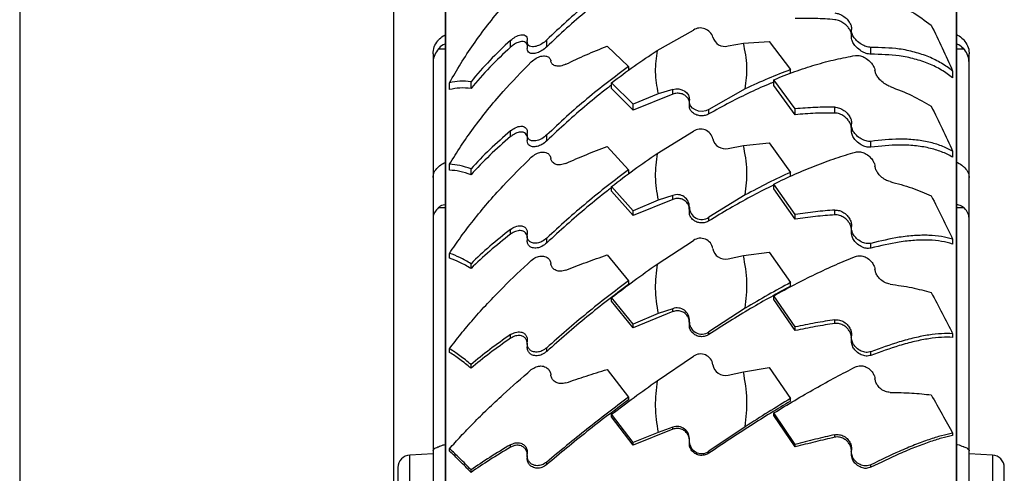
# Model space of a CAD drawing. Header units: inches. Extents: x 41.7 to 125.9, y 54.1 to 147.1.
# Tile 51 of 59: x 63.2 to 67.1, y 113.7 to 115.5. Entities that reach past the tile are written whole.
import ezdxf

# ---------------------------------------------------------------- set-up
doc = ezdxf.new("R2010")
doc.units = ezdxf.units.IN
doc.header["$LTSCALE"] = 20
doc.header["$MEASUREMENT"] = 0

msp = doc.modelspace()

# ---------------------------------------------------------------- linework, layer by layer
for p, q in [((63.179, 127.4814), (63.179, 111.5426)), ((64.679, 111.5426), (64.679, 127.5014)), ((64.8884, 109.667), (64.8884, 116.2278)), ((66.9355, 116.2278), (66.9355, 109.667)), ((64.8859, 116.217), (64.8859, 109.6778)), ((66.938, 109.6778), (66.938, 116.217)), ((65.7352, 115.346), (65.8808, 115.4285)), ((66.5144, 115.4271), (66.5144, 115.3997)), ((64.8585, 115.3534), (64.8859, 115.3534)), ((65.148, 115.3599), (65.148, 115.3873)), ((65.2144, 115.3816), (65.2144, 115.3542)), ((65.2931, 115.3614), (65.2931, 115.3888)), ((65.5347, 115.3638), (65.6208, 115.2818)), ((66.0199, 115.3648), (66.0819, 115.3761)), ((66.0819, 115.3761), (66.1847, 115.3822)), ((66.1847, 115.3822), (66.2708, 115.2699)), ((66.5931, 115.3316), (66.5931, 115.359)), ((66.938, 115.3534), (66.9655, 115.3534)), ((64.837, 115.333), (64.837, 115.2974)), ((66.987, 115.2974), (66.987, 115.333)), ((64.837, 115.2974), (64.837, 114.8371)), ((65.6208, 115.2818), (65.6208, 115.2672)), ((66.987, 114.8371), (66.987, 115.2974)), ((66.2708, 115.2554), (66.2708, 115.2699)), ((66.9208, 115.2643), (66.9208, 115.2369)), ((64.9032, 115.1896), (64.9032, 115.217)), ((64.9892, 115.1941), (64.9892, 115.2215)), ((65.6392, 115.131), (65.5532, 115.2174)), ((65.5532, 115.1939), (65.5532, 115.2174)), ((65.6392, 115.1074), (65.5532, 115.1939)), ((66.2892, 115.1126), (66.2032, 115.2293)), ((66.2032, 115.2058), (66.2032, 115.2293)), ((66.2892, 115.089), (66.2032, 115.2058)), ((65.7393, 115.173), (65.6392, 115.131)), ((65.798, 115.1715), (65.6392, 115.1074)), ((65.798, 115.1902), (65.7393, 115.173)), ((65.798, 115.1715), (65.798, 115.1902)), ((66.0888, 115.1923), (65.9431, 115.1098)), ((65.6392, 115.1074), (65.6392, 115.131)), ((65.8644, 115.1429), (65.8644, 115.1258)), ((66.448, 115.0957), (66.448, 115.1193)), ((65.9431, 115.0919), (65.9431, 115.1098)), ((66.2892, 115.089), (66.2892, 115.1126)), ((66.5144, 115.048), (66.5144, 115.0245)), ((65.148, 115.001), (65.148, 115.0245)), ((65.2144, 115.009), (65.2144, 114.9854)), ((65.2931, 114.9841), (65.2931, 115.0077)), ((65.7352, 114.9336), (65.8808, 115.0229)), ((65.5347, 114.961), (65.6208, 114.8676)), ((66.0199, 114.954), (66.0819, 114.9662)), ((66.0819, 114.9662), (66.1847, 114.9761)), ((66.1847, 114.9761), (66.2708, 114.8578)), ((66.5931, 114.9585), (66.5931, 114.982)), ((66.9208, 114.9427), (66.9208, 114.9192)), ((64.9032, 114.8667), (64.9032, 114.8902)), ((64.837, 114.8371), (64.837, 114.6734)), ((64.9892, 114.8481), (64.9892, 114.8716)), ((65.6208, 114.8676), (65.6208, 114.8519)), ((66.2708, 114.8422), (66.2708, 114.8578)), ((66.987, 114.6734), (66.987, 114.8371)), ((65.6392, 114.7039), (65.5532, 114.801)), ((65.5532, 114.7817), (65.5532, 114.801)), ((66.2892, 114.6889), (66.2032, 114.8108)), ((66.2032, 114.7915), (66.2032, 114.8108)), ((65.6392, 114.6847), (65.5532, 114.7817)), ((65.798, 114.7649), (65.7393, 114.7461)), ((65.798, 114.7495), (65.798, 114.7649)), ((66.0888, 114.7671), (65.9431, 114.6777)), ((66.2892, 114.6696), (66.2032, 114.7915)), ((65.798, 114.7495), (65.6392, 114.6847)), ((65.7393, 114.7461), (65.6392, 114.7039)), ((64.8585, 114.7162), (64.8859, 114.7162)), ((65.6392, 114.6847), (65.6392, 114.7039)), ((65.8644, 114.7136), (65.8644, 114.6995)), ((66.2892, 114.6696), (66.2892, 114.6889)), ((66.448, 114.6874), (66.448, 114.7067)), ((66.938, 114.7162), (66.9655, 114.7162)), ((64.837, 114.6734), (64.837, 113.7413)), ((65.9431, 114.663), (65.9431, 114.6777)), ((66.987, 113.7413), (66.987, 114.6734)), ((65.148, 114.6098), (65.148, 114.629)), ((65.2144, 114.6038), (65.2144, 114.5845)), ((66.5144, 114.6358), (66.5144, 114.6165)), ((65.2931, 114.5747), (65.2931, 114.594)), ((65.7352, 114.4898), (65.8808, 114.5846)), ((66.5931, 114.5537), (66.5931, 114.573)), ((66.9208, 114.5897), (66.9208, 114.5704)), ((64.9032, 114.5136), (64.9032, 114.5328)), ((65.5347, 114.5265), (65.6208, 114.4231)), ((66.0199, 114.5114), (66.0819, 114.5244)), ((66.0819, 114.5244), (66.1847, 114.538)), ((66.1847, 114.538), (66.2708, 114.4157)), ((64.9892, 114.4721), (64.9892, 114.4914)), ((65.6208, 114.4231), (65.6208, 114.4084)), ((66.2708, 114.4009), (66.2708, 114.4157)), ((65.6392, 114.2492), (65.5532, 114.3554)), ((65.5532, 114.3406), (65.5532, 114.3554)), ((65.6392, 114.2345), (65.5532, 114.3406)), ((66.2892, 114.2377), (66.2032, 114.3628)), ((66.2032, 114.3481), (66.2032, 114.3628)), ((66.2892, 114.223), (66.2032, 114.3481)), ((65.798, 114.2991), (65.6392, 114.2345)), ((65.7393, 114.291), (65.6392, 114.2492)), ((65.798, 114.3108), (65.7393, 114.291)), ((65.798, 114.2991), (65.798, 114.3108)), ((66.0888, 114.3132), (65.9431, 114.2183)), ((65.6392, 114.2345), (65.6392, 114.2492)), ((65.8644, 114.2564), (65.8644, 114.2457)), ((66.448, 114.2516), (66.448, 114.2663)), ((65.148, 114.1923), (65.148, 114.207)), ((65.9431, 114.2071), (65.9431, 114.2183)), ((66.2892, 114.223), (66.2892, 114.2377)), ((66.9208, 114.2107), (66.9208, 114.196)), ((65.2144, 114.1725), (65.2144, 114.1578)), ((66.5144, 114.1969), (66.5144, 114.1822)), ((64.9032, 114.1357), (64.9032, 114.1505)), ((65.2931, 114.1396), (65.2931, 114.1544)), ((66.5931, 114.1236), (66.5931, 114.1383)), ((64.9892, 114.0721), (64.9892, 114.0868)), ((65.7352, 114.0217), (65.8808, 114.1205)), ((65.5347, 114.067), (65.6208, 113.9554)), ((66.0199, 114.0443), (66.0819, 114.0578)), ((66.0819, 114.0578), (66.1847, 114.0748)), ((66.1847, 114.0748), (66.2708, 113.9503)), ((65.6208, 113.9554), (65.6208, 113.9454)), ((66.2708, 113.9404), (66.2708, 113.9503)), ((66.2892, 113.7662), (66.2032, 113.8926)), ((66.2032, 113.8826), (66.2032, 113.8926)), ((65.6392, 113.774), (65.5532, 113.8875)), ((65.5532, 113.8776), (65.5532, 113.8875)), ((65.6392, 113.764), (65.5532, 113.8776)), ((66.2892, 113.7562), (66.2032, 113.8826)), ((65.798, 113.8273), (65.6392, 113.764)), ((65.7393, 113.8146), (65.6392, 113.774)), ((65.798, 113.8353), (65.7393, 113.8146)), ((65.798, 113.8273), (65.798, 113.8353)), ((66.0888, 113.8377), (65.9431, 113.7389)), ((66.9208, 113.8119), (66.9208, 113.802)), ((65.6392, 113.764), (65.6392, 113.774)), ((65.8644, 113.7786), (65.8644, 113.7713)), ((66.448, 113.7953), (66.448, 113.8052)), ((64.837, 113.7413), (64.837, 113.5014)), ((64.9032, 113.7391), (64.9032, 113.7491)), ((65.148, 113.7552), (65.148, 113.7652)), ((65.9431, 113.7313), (65.9431, 113.7389)), ((66.2892, 113.7562), (66.2892, 113.7662)), ((66.5144, 113.7384), (66.5144, 113.7285)), ((66.987, 113.5014), (66.987, 113.7413)), ((64.837, 113.7289), (64.7434, 113.724)), ((64.7434, 112.8067), (64.7434, 113.724)), ((65.2144, 113.7219), (65.2144, 113.7119)), ((65.2931, 113.6857), (65.2931, 113.6957)), ((67.0806, 113.724), (66.987, 113.7289)), ((67.0806, 113.724), (67.0806, 112.352)), ((64.696, 113.6741), (64.696, 112.8157)), ((64.9892, 113.6543), (64.9892, 113.6643)), ((66.5931, 113.6749), (66.5931, 113.6849)), ((67.128, 112.3903), (67.128, 113.6741))]:
    msp.add_line(p, q)
at = {"flags": 128}
for points in [[(65.798, 115.1902), (65.8104, 115.1925), (65.8231, 115.1922), (65.8352, 115.1893), (65.8461, 115.184), (65.855, 115.1766), (65.8613, 115.1677), (65.8646, 115.1578), (65.8648, 115.1476)], [(65.9431, 115.1098), (65.9303, 115.1045), (65.9162, 115.1025), (65.902, 115.1037), (65.8888, 115.1081), (65.8777, 115.1154), (65.8696, 115.125), (65.8652, 115.136), (65.8648, 115.1476)]]:
    msp.add_lwpolyline(points, dxfattribs=at)
for centre, radius, start, end in [((65.9092, 115.3846), 0.0523, 16.9817, 122.8187), ((66.0071, 115.4127), 0.0496, 195.0916, 284.9133), ((65.9093, 114.9803), 0.0512, 13.0137, 123.7415), ((66.0077, 115.002), 0.0495, 191.7353, 284.2285), ((65.8162, 114.7199), 0.0486, 358.5413, 112.0523), ((65.9145, 114.7183), 0.0497, 179.629, 305.1735), ((65.9094, 114.5429), 0.0506, 10.0309, 124.3491), ((66.0082, 114.5597), 0.0496, 189.2826, 283.5918), ((65.8158, 114.265), 0.0491, 356.1871, 111.1982), ((65.9144, 114.259), 0.0498, 176.8173, 305.1522), ((65.9095, 114.0792), 0.0502, 7.9535, 124.7281), ((66.0086, 114.0928), 0.0498, 187.6119, 283.0872), ((65.8154, 113.7888), 0.0496, 354.5912, 110.5451), ((65.9144, 113.7797), 0.0499, 174.877, 305.0837), ((64.746, 113.6741), 0.05, 93, 180), ((67.078, 113.6741), 0.05, 0, 87)]:
    msp.add_arc(centre, radius, start, end)
for points, knots in [([(64.9032, 115.217), (64.9178, 115.2428), (64.9469, 115.2943), (64.9983, 115.3718), (65.055, 115.4487), (65.1308, 115.542), (65.1923, 115.6061), (65.2308, 115.6462)], [0, 0, 0, 0, 0.172608, 0.345229, 0.52319, 0.701164, 1, 1, 1, 1]), ([(65.6208, 115.6591), (65.5926, 115.6392), (65.5362, 115.5994), (65.4532, 115.5336), (65.3715, 115.4638), (65.3192, 115.4138), (65.2931, 115.3888)], [0, 0, 0, 0, 0.247132, 0.494259, 0.747133, 1, 1, 1, 1]), ([(65.5532, 115.5831), (65.5476, 115.5791), (65.514, 115.555), (65.4532, 115.506), (65.3715, 115.4365), (65.3192, 115.3864), (65.2931, 115.3614)], [0, 0, 0, 0, 0.060896, 0.369144, 0.684577, 1, 1, 1, 1]), ([(66.6699, 115.5479), (66.6996, 115.5333), (66.7595, 115.504), (66.8096, 115.4667), (66.8347, 115.4479)], [0, 0, 0, 0, 0.497022, 1, 1, 1, 1]), ([(66.448, 115.4702), (66.4222, 115.4722), (66.3705, 115.4762), (66.3164, 115.4752), (66.2892, 115.4747)], [0, 0, 0, 0, 0.498553, 1, 1, 1, 1]), ([(66.448, 115.4976), (66.4542, 115.4964), (66.4666, 115.494), (66.4854, 115.4832), (66.5007, 115.4693), (66.511, 115.4539), (66.5154, 115.4409), (66.5149, 115.434), (66.5148, 115.4314)], [0, 0, 0, 0, 0.1940764, 0.3878687, 0.5877756, 0.7449302, 0.9028435, 1, 1, 1, 1]), ([(66.5146, 115.4084), (66.5146, 115.4107), (66.5147, 115.4167), (66.51, 115.4279), (66.5014, 115.4408), (66.4884, 115.4534), (66.4717, 115.464), (66.4575, 115.469), (66.4496, 115.47), (66.448, 115.4702)], [0, 0, 0, 0, 0.086362, 0.227602, 0.375709, 0.544106, 0.736038, 0.94478, 1, 1, 1, 1]), ([(66.5931, 115.359), (66.5867, 115.3597), (66.5744, 115.361), (66.5538, 115.3714), (66.5361, 115.3852), (66.5226, 115.4014), (66.5154, 115.4162), (66.5141, 115.4262), (66.5146, 115.4305), (66.5148, 115.4314)], [0, 0, 0, 0, 0.196786, 0.376459, 0.569644, 0.714718, 0.860644, 0.971625, 1, 1, 1, 1]), ([(66.8347, 115.4479), (66.8499, 115.4176), (66.8804, 115.3569), (66.9073, 115.2952), (66.9208, 115.2643)], [0, 0, 0, 0, 0.497989, 1, 1, 1, 1]), ([(64.8585, 115.389), (64.8645, 115.3952), (64.8727, 115.4036), (64.8832, 115.4078), (64.886, 115.4088)], [0, 0, 0, 0, 0.743273, 1, 1, 1, 1]), ([(65.148, 115.3873), (65.1542, 115.3922), (65.1676, 115.4029), (65.1869, 115.4101), (65.2019, 115.41), (65.211, 115.4049), (65.2154, 115.3965), (65.2149, 115.3892), (65.2148, 115.3861)], [0, 0, 0, 0, 0.212836, 0.463205, 0.629792, 0.764824, 0.900677, 1, 1, 1, 1]), ([(66.5931, 115.3316), (66.5867, 115.3323), (66.5744, 115.3336), (66.5538, 115.3439), (66.5361, 115.3577), (66.5227, 115.3739), (66.5154, 115.3884), (66.5149, 115.3965), (66.5147, 115.3997)], [0, 0, 0, 0, 0.205992, 0.394017, 0.596244, 0.748172, 0.900993, 1, 1, 1, 1]), ([(66.938, 115.4093), (66.9388, 115.409), (66.9486, 115.4058), (66.9576, 115.3976), (66.9647, 115.3898), (66.9655, 115.389)], [0, 0, 0, 0, 0.077026, 0.901078, 1, 1, 1, 1]), ([(64.837, 115.333), (64.8379, 115.3425), (64.8398, 115.3614), (64.8504, 115.3797), (64.8575, 115.3879), (64.8585, 115.389)], [0, 0, 0, 0, 0.464486, 0.928983, 1, 1, 1, 1]), ([(64.8585, 115.3534), (64.8528, 115.3457), (64.8415, 115.3303), (64.8372, 115.3098), (64.837, 115.2989), (64.837, 115.2974)], [0, 0, 0, 0, 0.464224, 0.928432, 1, 1, 1, 1]), ([(64.8859, 115.3725), (64.8851, 115.3723), (64.8754, 115.3695), (64.8664, 115.3619), (64.8592, 115.3542), (64.8585, 115.3534)], [0, 0, 0, 0, 0.0768355, 0.9010574, 1, 1, 1, 1]), ([(65.148, 115.3873), (65.1194, 115.3607), (65.062, 115.3074), (65.0136, 115.2502), (64.9892, 115.2215)], [0, 0, 0, 0, 0.49718, 1, 1, 1, 1]), ([(65.148, 115.3599), (65.1194, 115.3333), (65.062, 115.28), (65.0136, 115.2228), (64.9892, 115.1941)], [0, 0, 0, 0, 0.49718, 1, 1, 1, 1]), ([(65.2144, 115.3689), (65.2134, 115.3716), (65.2113, 115.3771), (65.2033, 115.382), (65.1904, 115.3832), (65.1728, 115.3777), (65.1579, 115.3685), (65.1499, 115.3616), (65.148, 115.3599)], [0, 0, 0, 0, 0.126254, 0.257767, 0.443352, 0.681175, 0.922974, 1, 1, 1, 1]), ([(65.2931, 115.3614), (65.2866, 115.3559), (65.2743, 115.3454), (65.2538, 115.3361), (65.2365, 115.333), (65.2238, 115.3359), (65.2166, 115.3427), (65.2142, 115.3496), (65.2145, 115.3539), (65.2145, 115.3542)], [0, 0, 0, 0, 0.206826, 0.391731, 0.593185, 0.742325, 0.865771, 0.989798, 1, 1, 1, 1]), ([(65.2931, 115.3888), (65.2866, 115.3833), (65.2743, 115.3728), (65.2538, 115.3636), (65.2365, 115.3604), (65.2238, 115.3633), (65.2165, 115.3701), (65.214, 115.3784), (65.2146, 115.3843), (65.2148, 115.3861)], [0, 0, 0, 0, 0.197513, 0.374035, 0.56641, 0.708901, 0.826823, 0.945299, 1, 1, 1, 1]), ([(65.3699, 115.2916), (65.3966, 115.3044), (65.4501, 115.3302), (65.5065, 115.3526), (65.5347, 115.3638)], [0, 0, 0, 0, 0.4984168, 1, 1, 1, 1]), ([(66.0888, 115.1923), (66.0927, 115.2225), (66.1008, 115.284), (66.0882, 115.3451), (66.0819, 115.3761)], [0, 0, 0, 0, 0.491758, 1, 1, 1, 1]), ([(66.9208, 115.2643), (66.9062, 115.2752), (66.877, 115.2969), (66.8256, 115.3219), (66.7689, 115.3409), (66.6931, 115.3569), (66.6316, 115.3582), (66.5931, 115.359)], [0, 0, 0, 0, 0.172608, 0.345229, 0.52319, 0.701164, 1, 1, 1, 1]), ([(66.9655, 115.3534), (66.9594, 115.3594), (66.9513, 115.3675), (66.9407, 115.3711), (66.938, 115.3721)], [0, 0, 0, 0, 0.743432, 1, 1, 1, 1]), ([(66.9655, 115.389), (66.9711, 115.3813), (66.9824, 115.3659), (66.9868, 115.3453), (66.9869, 115.3345), (66.987, 115.333)], [0, 0, 0, 0, 0.464224, 0.928432, 1, 1, 1, 1]), ([(66.987, 115.2974), (66.986, 115.3069), (66.9842, 115.3258), (66.9736, 115.3441), (66.9664, 115.3523), (66.9655, 115.3534)], [0, 0, 0, 0, 0.464486, 0.928983, 1, 1, 1, 1]), ([(65.2308, 115.3008), (65.2373, 115.3062), (65.2495, 115.3166), (65.2701, 115.3246), (65.2878, 115.3258), (65.3013, 115.3204), (65.3076, 115.3125), (65.3089, 115.3064), (65.3092, 115.3048)], [0, 0, 0, 0, 0.215558, 0.412372, 0.623986, 0.7829, 0.942747, 1, 1, 1, 1]), ([(65.5532, 115.2174), (65.5831, 115.2399), (65.643, 115.2849), (65.7044, 115.3256), (65.7352, 115.346)], [0, 0, 0, 0, 0.498474, 1, 1, 1, 1]), ([(65.7352, 115.346), (65.7313, 115.3175), (65.7236, 115.2597), (65.734, 115.2022), (65.7393, 115.173)], [0, 0, 0, 0, 0.4927571, 1, 1, 1, 1]), ([(66.2032, 115.2293), (66.2314, 115.2405), (66.2878, 115.263), (66.3708, 115.2899), (66.4524, 115.312), (66.5047, 115.3216), (66.5308, 115.3264)], [0, 0, 0, 0, 0.247132, 0.494259, 0.747133, 1, 1, 1, 1]), ([(66.5308, 115.3264), (66.5373, 115.3265), (66.5497, 115.3268), (66.5701, 115.3178), (66.5875, 115.3048), (66.6001, 115.2896), (66.607, 115.2765), (66.6086, 115.269), (66.6092, 115.2659)], [0, 0, 0, 0, 0.216418, 0.409836, 0.620623, 0.776753, 0.905961, 1, 1, 1, 1]), ([(66.9208, 115.2369), (66.9062, 115.2478), (66.877, 115.2695), (66.8257, 115.2945), (66.769, 115.3135), (66.6932, 115.3295), (66.6317, 115.3308), (66.5931, 115.3316)], [0, 0, 0, 0, 0.172519, 0.345052, 0.52292, 0.7008, 1, 1, 1, 1]), ([(64.9032, 114.8902), (64.9178, 114.9142), (64.9469, 114.9623), (64.9983, 115.0353), (65.055, 115.1086), (65.1308, 115.1985), (65.1923, 115.2614), (65.2308, 115.3008)], [0, 0, 0, 0, 0.172608, 0.345229, 0.52319, 0.701164, 1, 1, 1, 1]), ([(65.6208, 115.2818), (65.5926, 115.2611), (65.5362, 115.2196), (65.4532, 115.1525), (65.3715, 115.0821), (65.3192, 115.0325), (65.2931, 115.0077)], [0, 0, 0, 0, 0.247132, 0.494259, 0.747133, 1, 1, 1, 1]), ([(65.3699, 115.2916), (65.3623, 115.2886), (65.3484, 115.283), (65.3296, 115.2835), (65.3168, 115.2893), (65.3107, 115.2976), (65.3096, 115.3031), (65.3092, 115.3048)], [0, 0, 0, 0, 0.277192, 0.514344, 0.749244, 0.922467, 1, 1, 1, 1]), ([(66.2708, 115.2699), (66.2409, 115.2585), (66.1809, 115.2355), (66.1196, 115.2067), (66.0888, 115.1923)], [0, 0, 0, 0, 0.498474, 1, 1, 1, 1]), ([(66.6699, 115.202), (66.6636, 115.2047), (66.6511, 115.2101), (66.6336, 115.2239), (66.6205, 115.2389), (66.6121, 115.2532), (66.6102, 115.2617), (66.6092, 115.2659)], [0, 0, 0, 0, 0.255414, 0.505558, 0.698236, 0.854758, 1, 1, 1, 1]), ([(64.9892, 115.2215), (64.974, 115.2228), (64.9436, 115.2255), (64.9167, 115.2198), (64.9032, 115.217)], [0, 0, 0, 0, 0.497989, 1, 1, 1, 1]), ([(64.9892, 115.1941), (64.974, 115.1954), (64.9436, 115.1981), (64.9167, 115.1925), (64.9032, 115.1896)], [0, 0, 0, 0, 0.497984, 1, 1, 1, 1]), ([(65.5532, 115.2078), (65.5476, 115.2037), (65.514, 115.1787), (65.4532, 115.1288), (65.3715, 115.0586), (65.3192, 115.0089), (65.2931, 114.9841)], [0, 0, 0, 0, 0.060896, 0.369144, 0.684577, 1, 1, 1, 1]), ([(66.2032, 115.2198), (66.1991, 115.2182), (66.1685, 115.2062), (66.1096, 115.1791), (66.0268, 115.1386), (65.971, 115.1075), (65.9431, 115.0919)], [0, 0, 0, 0, 0.047971, 0.361231, 0.680614, 1, 1, 1, 1]), ([(66.6699, 115.202), (66.6996, 115.1907), (66.7595, 115.1679), (66.8096, 115.1379), (66.8347, 115.1229)], [0, 0, 0, 0, 0.4970216, 1, 1, 1, 1]), ([(65.8639, 115.1438), (65.8639, 115.1441), (65.8636, 115.1489), (65.8579, 115.1575), (65.8471, 115.1678), (65.8321, 115.174), (65.8149, 115.1759), (65.8037, 115.173), (65.798, 115.1715)], [0, 0, 0, 0, 0.008913, 0.205237, 0.401291, 0.597139, 0.793214, 1, 1, 1, 1]), ([(65.9431, 115.0919), (65.9382, 115.0896), (65.9283, 115.0851), (65.9111, 115.0839), (65.8945, 115.0871), (65.8801, 115.0947), (65.8697, 115.1057), (65.8647, 115.1167), (65.8648, 115.1236), (65.8649, 115.1258)], [0, 0, 0, 0, 0.154576, 0.309151, 0.463736, 0.618323, 0.7729, 0.92747, 1, 1, 1, 1]), ([(66.448, 115.1193), (66.4222, 115.1193), (66.3705, 115.1193), (66.3164, 115.1148), (66.2892, 115.1126)], [0, 0, 0, 0, 0.498554, 1, 1, 1, 1]), ([(66.448, 115.1193), (66.4542, 115.1185), (66.4666, 115.117), (66.4854, 115.1069), (66.5007, 115.0931), (66.511, 115.0772), (66.5154, 115.0633), (66.5149, 115.0557), (66.5148, 115.0528)], [0, 0, 0, 0, 0.1940764, 0.3878687, 0.5877756, 0.7449302, 0.9028435, 1, 1, 1, 1]), ([(66.8347, 115.1229), (66.8499, 115.0929), (66.8804, 115.0328), (66.9073, 114.9728), (66.9208, 114.9427)], [0, 0, 0, 0, 0.497989, 1, 1, 1, 1]), ([(66.448, 115.0957), (66.4222, 115.0957), (66.3705, 115.0958), (66.3164, 115.0913), (66.2892, 115.089)], [0, 0, 0, 0, 0.498553, 1, 1, 1, 1]), ([(66.5144, 115.0379), (66.5144, 115.0392), (66.5144, 115.0445), (66.5099, 115.0551), (66.5014, 115.0684), (66.4884, 115.081), (66.4717, 115.0911), (66.4575, 115.0953), (66.4496, 115.0957), (66.448, 115.0957)], [0, 0, 0, 0, 0.045268, 0.192861, 0.347629, 0.5236, 0.724166, 0.942296, 1, 1, 1, 1]), ([(65.148, 115.0245), (65.1542, 115.029), (65.1676, 115.0388), (65.1869, 115.0441), (65.2019, 115.0419), (65.211, 115.035), (65.2154, 115.0252), (65.2149, 115.0173), (65.2148, 115.0139)], [0, 0, 0, 0, 0.212836, 0.463205, 0.629792, 0.764824, 0.900677, 1, 1, 1, 1]), ([(66.5931, 114.982), (66.5867, 114.982), (66.5744, 114.982), (66.5538, 114.991), (66.5361, 115.0042), (66.5226, 115.0206), (66.5154, 115.0361), (66.5141, 115.047), (66.5146, 115.0518), (66.5148, 115.0528)], [0, 0, 0, 0, 0.196786, 0.376459, 0.569644, 0.714718, 0.860644, 0.971625, 1, 1, 1, 1]), ([(65.148, 115.0245), (65.1194, 114.9998), (65.062, 114.9502), (65.0136, 114.8979), (64.9892, 114.8716)], [0, 0, 0, 0, 0.49718, 1, 1, 1, 1]), ([(65.148, 115.001), (65.1194, 114.9763), (65.062, 114.9267), (65.0136, 114.8744), (64.9892, 114.8481)], [0, 0, 0, 0, 0.4971797, 1, 1, 1, 1]), ([(65.2144, 115.0016), (65.2134, 115.0047), (65.2113, 115.011), (65.2033, 115.0175), (65.1904, 115.0206), (65.1728, 115.017), (65.1579, 115.009), (65.1499, 115.0026), (65.148, 115.001)], [0, 0, 0, 0, 0.126254, 0.257767, 0.443352, 0.681175, 0.922974, 1, 1, 1, 1]), ([(65.2931, 115.0077), (65.2866, 115.0023), (65.2743, 114.9921), (65.2538, 114.9843), (65.2365, 114.9829), (65.2238, 114.9876), (65.2165, 114.996), (65.214, 115.0054), (65.2146, 115.0119), (65.2148, 115.0139)], [0, 0, 0, 0, 0.197513, 0.374035, 0.56641, 0.708901, 0.826823, 0.945299, 1, 1, 1, 1]), ([(66.5931, 114.9585), (66.5867, 114.9585), (66.5744, 114.9584), (66.5538, 114.9674), (66.5361, 114.9806), (66.5227, 114.997), (66.5154, 115.0121), (66.5149, 115.021), (66.5147, 115.0245)], [0, 0, 0, 0, 0.205992, 0.394017, 0.596244, 0.748172, 0.900993, 1, 1, 1, 1]), ([(65.2931, 114.9841), (65.2866, 114.9787), (65.2743, 114.9686), (65.2538, 114.9607), (65.2365, 114.9594), (65.2238, 114.9641), (65.2166, 114.9725), (65.2142, 114.9804), (65.2145, 114.9851), (65.2145, 114.9854)], [0, 0, 0, 0, 0.206826, 0.391731, 0.593185, 0.742325, 0.865771, 0.989798, 1, 1, 1, 1]), ([(65.3699, 114.8939), (65.3966, 114.9057), (65.4501, 114.9295), (65.5065, 114.9505), (65.5347, 114.961)], [0, 0, 0, 0, 0.498417, 1, 1, 1, 1]), ([(66.0888, 114.7671), (66.0927, 114.7998), (66.1008, 114.8665), (66.0882, 114.9326), (66.0819, 114.9662)], [0, 0, 0, 0, 0.491758, 1, 1, 1, 1]), ([(66.9208, 114.9427), (66.9062, 114.9502), (66.877, 114.9652), (66.8256, 114.98), (66.7689, 114.9891), (66.6931, 114.993), (66.6316, 114.9863), (66.5931, 114.982)], [0, 0, 0, 0, 0.1726078, 0.3452292, 0.5231902, 0.7011638, 1, 1, 1, 1]), ([(66.9208, 114.9192), (66.9062, 114.9267), (66.877, 114.9416), (66.8257, 114.9565), (66.769, 114.9656), (66.6932, 114.9695), (66.6317, 114.9627), (66.5931, 114.9585)], [0, 0, 0, 0, 0.172519, 0.345052, 0.52292, 0.7008, 1, 1, 1, 1]), ([(64.9032, 114.5328), (64.9178, 114.5547), (64.9469, 114.5984), (64.9983, 114.666), (65.055, 114.7345), (65.1308, 114.8195), (65.1923, 114.8802), (65.2308, 114.9183)], [0, 0, 0, 0, 0.172608, 0.345229, 0.52319, 0.701164, 1, 1, 1, 1]), ([(65.2308, 114.9183), (65.2373, 114.9234), (65.2495, 114.9333), (65.2701, 114.9397), (65.2878, 114.9391), (65.3013, 114.9319), (65.3076, 114.9225), (65.3089, 114.9158), (65.3092, 114.914)], [0, 0, 0, 0, 0.215558, 0.412372, 0.623986, 0.7829, 0.942747, 1, 1, 1, 1]), ([(65.5532, 114.801), (65.5831, 114.8239), (65.643, 114.8697), (65.7044, 114.9122), (65.7352, 114.9336)], [0, 0, 0, 0, 0.498474, 1, 1, 1, 1]), ([(65.7352, 114.9336), (65.7313, 114.9027), (65.7236, 114.8401), (65.734, 114.7778), (65.7393, 114.7461)], [0, 0, 0, 0, 0.4927571, 1, 1, 1, 1]), ([(66.2032, 114.8108), (66.2314, 114.8242), (66.2878, 114.851), (66.3708, 114.8854), (66.4524, 114.9158), (66.5047, 114.9314), (66.5308, 114.9393)], [0, 0, 0, 0, 0.247132, 0.494259, 0.747133, 1, 1, 1, 1]), ([(66.5308, 114.9393), (66.5373, 114.9401), (66.5497, 114.9416), (66.5701, 114.9342), (66.5875, 114.922), (66.6001, 114.9069), (66.607, 114.8934), (66.6086, 114.8854), (66.6092, 114.8821)], [0, 0, 0, 0, 0.216418, 0.409836, 0.620623, 0.776753, 0.905961, 1, 1, 1, 1]), ([(64.837, 114.8371), (64.8379, 114.8444), (64.8398, 114.8588), (64.8504, 114.8727), (64.8575, 114.8791), (64.8585, 114.8799)], [0, 0, 0, 0, 0.464486, 0.928983, 1, 1, 1, 1]), ([(64.8585, 114.8799), (64.8645, 114.885), (64.8727, 114.8919), (64.8832, 114.8962), (64.8859, 114.8973)], [0, 0, 0, 0, 0.743432, 1, 1, 1, 1]), ([(64.9892, 114.8716), (64.974, 114.8767), (64.9436, 114.887), (64.9167, 114.8892), (64.9032, 114.8902)], [0, 0, 0, 0, 0.497989, 1, 1, 1, 1]), ([(65.3699, 114.8939), (65.3623, 114.8913), (65.3484, 114.8865), (65.3296, 114.8887), (65.3168, 114.8963), (65.3107, 114.906), (65.3096, 114.9121), (65.3092, 114.914)], [0, 0, 0, 0, 0.2771924, 0.5143443, 0.7492437, 0.9224669, 1, 1, 1, 1]), ([(66.6699, 114.8205), (66.6636, 114.8226), (66.6511, 114.8267), (66.6336, 114.8394), (66.6205, 114.8541), (66.6121, 114.8686), (66.6102, 114.8777), (66.6092, 114.8821)], [0, 0, 0, 0, 0.255414, 0.505558, 0.698236, 0.854758, 1, 1, 1, 1]), ([(66.938, 114.8977), (66.9388, 114.8974), (66.9486, 114.8941), (66.9576, 114.8865), (66.9647, 114.8805), (66.9655, 114.8799)], [0, 0, 0, 0, 0.077026, 0.901078, 1, 1, 1, 1]), ([(66.9655, 114.8799), (66.9711, 114.874), (66.9824, 114.8623), (66.9868, 114.8465), (66.9869, 114.8382), (66.987, 114.8371)], [0, 0, 0, 0, 0.4642236, 0.9284325, 1, 1, 1, 1]), ([(64.9892, 114.8481), (64.974, 114.8532), (64.9436, 114.8635), (64.9167, 114.8656), (64.9032, 114.8667)], [0, 0, 0, 0, 0.497984, 1, 1, 1, 1]), ([(65.6208, 114.8676), (65.5926, 114.8464), (65.5362, 114.804), (65.4532, 114.7366), (65.3715, 114.6667), (65.3192, 114.6182), (65.2931, 114.594)], [0, 0, 0, 0, 0.247132, 0.494259, 0.747133, 1, 1, 1, 1]), ([(66.2708, 114.8578), (66.2409, 114.844), (66.1809, 114.8163), (66.1196, 114.7835), (66.0888, 114.7671)], [0, 0, 0, 0, 0.498474, 1, 1, 1, 1]), ([(66.2032, 114.8067), (66.1991, 114.8048), (66.1685, 114.7904), (66.1096, 114.7593), (66.0268, 114.7138), (65.971, 114.68), (65.9431, 114.663)], [0, 0, 0, 0, 0.047971, 0.361231, 0.680614, 1, 1, 1, 1]), ([(66.6699, 114.8205), (66.6996, 114.8127), (66.7595, 114.7969), (66.8096, 114.7747), (66.8347, 114.7635)], [0, 0, 0, 0, 0.497022, 1, 1, 1, 1]), ([(65.5532, 114.7968), (65.5476, 114.7926), (65.514, 114.7671), (65.4532, 114.7172), (65.3715, 114.6475), (65.3192, 114.599), (65.2931, 114.5747)], [0, 0, 0, 0, 0.060896, 0.369144, 0.684577, 1, 1, 1, 1]), ([(66.8347, 114.7635), (66.8499, 114.7344), (66.8804, 114.6758), (66.9073, 114.6185), (66.9208, 114.5897)], [0, 0, 0, 0, 0.497989, 1, 1, 1, 1]), ([(64.8859, 114.7285), (64.8851, 114.7284), (64.8754, 114.7271), (64.8664, 114.7226), (64.8592, 114.7168), (64.8585, 114.7162)], [0, 0, 0, 0, 0.076835, 0.901057, 1, 1, 1, 1]), ([(65.8645, 114.7099), (65.8645, 114.7132), (65.8645, 114.7215), (65.8582, 114.7338), (65.847, 114.7449), (65.8321, 114.7518), (65.8149, 114.754), (65.8037, 114.751), (65.798, 114.7495)], [0, 0, 0, 0, 0.1151242, 0.2904085, 0.465452, 0.6403123, 0.8153748, 1, 1, 1, 1]), ([(66.9655, 114.7162), (66.9594, 114.7204), (66.9513, 114.7261), (66.9407, 114.7277), (66.938, 114.7281)], [0, 0, 0, 0, 0.7434323, 1, 1, 1, 1]), ([(64.8585, 114.7162), (64.8528, 114.7103), (64.8415, 114.6985), (64.8372, 114.6828), (64.837, 114.6745), (64.837, 114.6734)], [0, 0, 0, 0, 0.4642236, 0.9284325, 1, 1, 1, 1]), ([(65.9431, 114.663), (65.9382, 114.6606), (65.9283, 114.6557), (65.9111, 114.6544), (65.8945, 114.6578), (65.8801, 114.666), (65.8697, 114.6779), (65.8647, 114.6898), (65.8648, 114.6972), (65.8649, 114.6996)], [0, 0, 0, 0, 0.154576, 0.309151, 0.463736, 0.618323, 0.7729, 0.92747, 1, 1, 1, 1]), ([(66.448, 114.7067), (66.4222, 114.7047), (66.3705, 114.7007), (66.3164, 114.6928), (66.2892, 114.6889)], [0, 0, 0, 0, 0.498554, 1, 1, 1, 1]), ([(66.448, 114.6874), (66.4222, 114.6854), (66.3705, 114.6814), (66.3164, 114.6735), (66.2892, 114.6696)], [0, 0, 0, 0, 0.498553, 1, 1, 1, 1]), ([(66.448, 114.7067), (66.4542, 114.7064), (66.4666, 114.7058), (66.4854, 114.6966), (66.5007, 114.683), (66.511, 114.6668), (66.5154, 114.6524), (66.5149, 114.6441), (66.5148, 114.6409)], [0, 0, 0, 0, 0.194076, 0.387869, 0.587776, 0.74493, 0.902844, 1, 1, 1, 1]), ([(66.5146, 114.6269), (66.5146, 114.6296), (66.5147, 114.6367), (66.51, 114.649), (66.5014, 114.6626), (66.4884, 114.6749), (66.4717, 114.6844), (66.4575, 114.6877), (66.4496, 114.6874), (66.448, 114.6874)], [0, 0, 0, 0, 0.086362, 0.227602, 0.375709, 0.544106, 0.736038, 0.94478, 1, 1, 1, 1]), ([(66.987, 114.6734), (66.986, 114.6807), (66.9842, 114.6951), (66.9736, 114.709), (66.9664, 114.7153), (66.9655, 114.7162)], [0, 0, 0, 0, 0.4644862, 0.9289831, 1, 1, 1, 1]), ([(65.148, 114.629), (65.1542, 114.6331), (65.1676, 114.6418), (65.1869, 114.6449), (65.2019, 114.6407), (65.211, 114.6323), (65.2154, 114.6212), (65.2149, 114.6127), (65.2148, 114.6091)], [0, 0, 0, 0, 0.212836, 0.463205, 0.629792, 0.764824, 0.900677, 1, 1, 1, 1]), ([(66.5931, 114.573), (66.5867, 114.5723), (66.5744, 114.5708), (66.5538, 114.5784), (66.5361, 114.5908), (66.5226, 114.6071), (66.5154, 114.6231), (66.5141, 114.6347), (66.5146, 114.6399), (66.5148, 114.6409)], [0, 0, 0, 0, 0.196786, 0.376459, 0.569644, 0.714718, 0.860644, 0.971625, 1, 1, 1, 1]), ([(65.148, 114.629), (65.1194, 114.6066), (65.062, 114.5614), (65.0136, 114.5148), (64.9892, 114.4914)], [0, 0, 0, 0, 0.49718, 1, 1, 1, 1]), ([(65.148, 114.6098), (65.1194, 114.5873), (65.062, 114.5421), (65.0136, 114.4955), (64.9892, 114.4721)], [0, 0, 0, 0, 0.49718, 1, 1, 1, 1]), ([(65.2146, 114.5949), (65.2147, 114.5972), (65.2149, 114.6037), (65.2111, 114.6122), (65.2034, 114.6205), (65.1904, 114.6252), (65.1728, 114.6236), (65.1579, 114.617), (65.1499, 114.6112), (65.148, 114.6098)], [0, 0, 0, 0, 0.0685215, 0.1880264, 0.3102415, 0.482706, 0.7037159, 0.9284199, 1, 1, 1, 1]), ([(65.2931, 114.594), (65.2866, 114.5889), (65.2743, 114.5792), (65.2538, 114.5729), (65.2365, 114.5733), (65.2238, 114.5798), (65.2165, 114.5897), (65.214, 114.6001), (65.2146, 114.6069), (65.2148, 114.6091)], [0, 0, 0, 0, 0.1975128, 0.3740354, 0.5664099, 0.7089015, 0.8268225, 0.9452993, 1, 1, 1, 1]), ([(66.5931, 114.5537), (66.5867, 114.553), (66.5744, 114.5515), (66.5538, 114.5591), (66.5361, 114.5715), (66.5227, 114.5878), (66.5154, 114.6033), (66.5149, 114.6128), (66.5147, 114.6165)], [0, 0, 0, 0, 0.205992, 0.394017, 0.596244, 0.748172, 0.900993, 1, 1, 1, 1]), ([(66.9208, 114.5897), (66.9062, 114.5936), (66.877, 114.6015), (66.8256, 114.6061), (66.7689, 114.605), (66.6931, 114.597), (66.6316, 114.5822), (66.5931, 114.573)], [0, 0, 0, 0, 0.172608, 0.345229, 0.52319, 0.701164, 1, 1, 1, 1]), ([(65.2931, 114.5747), (65.2866, 114.5696), (65.2743, 114.5599), (65.2538, 114.5536), (65.2365, 114.554), (65.2238, 114.5605), (65.2166, 114.5704), (65.2142, 114.5791), (65.2145, 114.5841), (65.2145, 114.5845)], [0, 0, 0, 0, 0.206826, 0.391731, 0.593185, 0.742325, 0.865771, 0.989798, 1, 1, 1, 1]), ([(66.9208, 114.5704), (66.9062, 114.5744), (66.877, 114.5823), (66.8257, 114.5868), (66.769, 114.5857), (66.6932, 114.5777), (66.6317, 114.5629), (66.5931, 114.5537)], [0, 0, 0, 0, 0.172519, 0.345052, 0.52292, 0.7008, 1, 1, 1, 1]), ([(64.9892, 114.4914), (64.974, 114.5002), (64.9436, 114.5179), (64.9167, 114.5279), (64.9032, 114.5328)], [0, 0, 0, 0, 0.497989, 1, 1, 1, 1]), ([(65.2308, 114.5047), (65.2373, 114.5095), (65.2495, 114.5187), (65.2701, 114.5234), (65.2878, 114.5211), (65.3013, 114.512), (65.3076, 114.5015), (65.3089, 114.4941), (65.3092, 114.4922)], [0, 0, 0, 0, 0.215558, 0.412372, 0.623986, 0.7829, 0.942747, 1, 1, 1, 1]), ([(65.3699, 114.4656), (65.3966, 114.4762), (65.4501, 114.4974), (65.5065, 114.5168), (65.5347, 114.5265)], [0, 0, 0, 0, 0.498417, 1, 1, 1, 1]), ([(66.0888, 114.3132), (66.0927, 114.3479), (66.1008, 114.4186), (66.0882, 114.4887), (66.0819, 114.5244)], [0, 0, 0, 0, 0.491758, 1, 1, 1, 1]), ([(66.5308, 114.5207), (66.5373, 114.5222), (66.5497, 114.5251), (66.5701, 114.5192), (66.5875, 114.508), (66.6001, 114.4932), (66.607, 114.4796), (66.6086, 114.4713), (66.6092, 114.4678)], [0, 0, 0, 0, 0.216418, 0.409836, 0.620623, 0.776753, 0.905961, 1, 1, 1, 1]), ([(64.9892, 114.4721), (64.974, 114.4809), (64.9436, 114.4986), (64.9167, 114.5086), (64.9032, 114.5136)], [0, 0, 0, 0, 0.497984, 1, 1, 1, 1]), ([(64.9032, 114.1505), (64.9178, 114.1698), (64.9469, 114.2085), (64.9983, 114.2695), (65.055, 114.3322), (65.1308, 114.411), (65.1923, 114.4686), (65.2308, 114.5047)], [0, 0, 0, 0, 0.1726078, 0.3452292, 0.5231902, 0.7011638, 1, 1, 1, 1]), ([(65.3699, 114.4656), (65.3623, 114.4634), (65.3484, 114.4594), (65.3296, 114.4634), (65.3168, 114.4726), (65.3107, 114.4835), (65.3096, 114.4901), (65.3092, 114.4922)], [0, 0, 0, 0, 0.277192, 0.514344, 0.749244, 0.922467, 1, 1, 1, 1]), ([(65.5532, 114.3554), (65.5831, 114.3783), (65.643, 114.4242), (65.7044, 114.4679), (65.7352, 114.4898)], [0, 0, 0, 0, 0.498474, 1, 1, 1, 1]), ([(65.7352, 114.4898), (65.7313, 114.4571), (65.7236, 114.3906), (65.734, 114.3245), (65.7393, 114.291)], [0, 0, 0, 0, 0.492757, 1, 1, 1, 1]), ([(66.2032, 114.3628), (66.2314, 114.3782), (66.2878, 114.409), (66.3708, 114.4504), (66.4524, 114.4885), (66.5047, 114.51), (66.5308, 114.5207)], [0, 0, 0, 0, 0.247132, 0.494259, 0.747133, 1, 1, 1, 1]), ([(66.6699, 114.4095), (66.6636, 114.4109), (66.6511, 114.4136), (66.6336, 114.4251), (66.6205, 114.4392), (66.6121, 114.4537), (66.6102, 114.4632), (66.6092, 114.4678)], [0, 0, 0, 0, 0.255414, 0.505558, 0.698236, 0.854758, 1, 1, 1, 1]), ([(65.6208, 114.4231), (65.5926, 114.4018), (65.5362, 114.3591), (65.4532, 114.2925), (65.3715, 114.2242), (65.3192, 114.1776), (65.2931, 114.1544)], [0, 0, 0, 0, 0.247132, 0.494259, 0.747133, 1, 1, 1, 1]), ([(65.6208, 114.4084), (65.5926, 114.3871), (65.5362, 114.3444), (65.4532, 114.2778), (65.3715, 114.2095), (65.3192, 114.1629), (65.2931, 114.1396)], [0, 0, 0, 0, 0.247126, 0.494247, 0.747127, 1, 1, 1, 1]), ([(66.2708, 114.4157), (66.2409, 114.3997), (66.1809, 114.3675), (66.1196, 114.3313), (66.0888, 114.3132)], [0, 0, 0, 0, 0.498474, 1, 1, 1, 1]), ([(66.6699, 114.4095), (66.6996, 114.4052), (66.7595, 114.3967), (66.8096, 114.3826), (66.8347, 114.3756)], [0, 0, 0, 0, 0.497022, 1, 1, 1, 1]), ([(66.2708, 114.4009), (66.2442, 114.3867), (66.1912, 114.3583), (66.1096, 114.3112), (66.0268, 114.2611), (65.971, 114.2251), (65.9431, 114.2071)], [0, 0, 0, 0, 0.247577, 0.495158, 0.747578, 1, 1, 1, 1]), ([(66.8347, 114.3756), (66.8499, 114.3477), (66.8804, 114.2916), (66.9073, 114.2378), (66.9208, 114.2107)], [0, 0, 0, 0, 0.497989, 1, 1, 1, 1]), ([(65.8645, 114.2565), (65.8645, 114.26), (65.8645, 114.2688), (65.8582, 114.2819), (65.847, 114.2937), (65.8321, 114.3011), (65.8149, 114.3037), (65.8037, 114.3006), (65.798, 114.2991)], [0, 0, 0, 0, 0.115124, 0.290408, 0.465452, 0.640312, 0.815375, 1, 1, 1, 1]), ([(65.9431, 114.2071), (65.9382, 114.2045), (65.9283, 114.1994), (65.9111, 114.198), (65.8945, 114.2016), (65.8801, 114.2102), (65.8697, 114.2229), (65.8647, 114.2354), (65.8648, 114.2432), (65.8649, 114.2457)], [0, 0, 0, 0, 0.154576, 0.309151, 0.463736, 0.618323, 0.7729, 0.92747, 1, 1, 1, 1]), ([(66.448, 114.2663), (66.4222, 114.2624), (66.3705, 114.2544), (66.3164, 114.2433), (66.2892, 114.2377)], [0, 0, 0, 0, 0.498554, 1, 1, 1, 1]), ([(66.448, 114.2516), (66.4222, 114.2477), (66.3705, 114.2397), (66.3164, 114.2286), (66.2892, 114.223)], [0, 0, 0, 0, 0.498553, 1, 1, 1, 1]), ([(66.448, 114.2663), (66.4542, 114.2665), (66.4666, 114.2668), (66.4854, 114.2586), (66.5007, 114.2456), (66.511, 114.2294), (66.5154, 114.2145), (66.5149, 114.2057), (66.5148, 114.2024)], [0, 0, 0, 0, 0.1940764, 0.3878687, 0.5877756, 0.7449302, 0.9028435, 1, 1, 1, 1]), ([(66.5146, 114.1931), (66.5146, 114.196), (66.5147, 114.2035), (66.51, 114.2161), (66.5014, 114.2297), (66.4884, 114.2417), (66.4717, 114.2503), (66.4575, 114.2527), (66.4496, 114.2518), (66.448, 114.2516)], [0, 0, 0, 0, 0.086362, 0.227602, 0.375709, 0.544106, 0.736038, 0.94478, 1, 1, 1, 1]), ([(65.148, 114.207), (65.1194, 114.1872), (65.062, 114.1472), (65.0136, 114.107), (64.9892, 114.0868)], [0, 0, 0, 0, 0.49718, 1, 1, 1, 1]), ([(65.148, 114.207), (65.1542, 114.2105), (65.1676, 114.218), (65.1869, 114.219), (65.2019, 114.2129), (65.211, 114.2029), (65.2154, 114.1908), (65.2149, 114.1818), (65.2148, 114.178)], [0, 0, 0, 0, 0.212836, 0.463205, 0.629792, 0.764824, 0.900677, 1, 1, 1, 1]), ([(66.9208, 114.2107), (66.9062, 114.2111), (66.877, 114.2119), (66.8256, 114.206), (66.7689, 114.1948), (66.6931, 114.1748), (66.6316, 114.1524), (66.5931, 114.1383)], [0, 0, 0, 0, 0.1726078, 0.3452292, 0.5231902, 0.7011638, 1, 1, 1, 1]), ([(65.148, 114.1923), (65.1194, 114.1724), (65.062, 114.1325), (65.0136, 114.0923), (64.9892, 114.0721)], [0, 0, 0, 0, 0.4971797, 1, 1, 1, 1]), ([(65.2145, 114.1735), (65.2145, 114.1743), (65.2145, 114.1794), (65.211, 114.1874), (65.2034, 114.1969), (65.1904, 114.2035), (65.1728, 114.2038), (65.1579, 114.1986), (65.1499, 114.1935), (65.148, 114.1923)], [0, 0, 0, 0, 0.0243324, 0.1495067, 0.2775196, 0.4581658, 0.6896603, 0.9250241, 1, 1, 1, 1]), ([(65.2931, 114.1544), (65.2866, 114.1496), (65.2743, 114.1405), (65.2538, 114.1359), (65.2365, 114.138), (65.2238, 114.1462), (65.2165, 114.1574), (65.214, 114.1686), (65.2146, 114.1758), (65.2148, 114.178)], [0, 0, 0, 0, 0.197513, 0.374035, 0.56641, 0.708901, 0.826823, 0.945299, 1, 1, 1, 1]), ([(66.5931, 114.1383), (66.5867, 114.1369), (66.5744, 114.1341), (66.5538, 114.14), (66.5361, 114.1514), (66.5226, 114.1674), (66.5154, 114.1837), (66.5141, 114.1957), (66.5146, 114.2013), (66.5148, 114.2024)], [0, 0, 0, 0, 0.196786, 0.376459, 0.569644, 0.714718, 0.860644, 0.971625, 1, 1, 1, 1]), ([(66.5931, 114.1236), (66.5867, 114.1221), (66.5744, 114.1194), (66.5538, 114.1253), (66.5361, 114.1367), (66.5227, 114.1526), (66.5154, 114.1683), (66.5149, 114.1783), (66.5147, 114.1822)], [0, 0, 0, 0, 0.205992, 0.394017, 0.596244, 0.748172, 0.900993, 1, 1, 1, 1]), ([(66.9208, 114.196), (66.9062, 114.1964), (66.877, 114.1971), (66.8257, 114.1912), (66.769, 114.1801), (66.6932, 114.1601), (66.6317, 114.1377), (66.5931, 114.1236)], [0, 0, 0, 0, 0.172519, 0.345052, 0.52292, 0.7008, 1, 1, 1, 1]), ([(64.9892, 114.0868), (64.974, 114.0992), (64.9436, 114.124), (64.9167, 114.1416), (64.9032, 114.1505)], [0, 0, 0, 0, 0.4979888, 1, 1, 1, 1]), ([(64.9892, 114.0721), (64.974, 114.0844), (64.9436, 114.1093), (64.9167, 114.1269), (64.9032, 114.1357)], [0, 0, 0, 0, 0.497984, 1, 1, 1, 1]), ([(65.2931, 114.1396), (65.2866, 114.1348), (65.2743, 114.1257), (65.2538, 114.1211), (65.2365, 114.1233), (65.2238, 114.1315), (65.2166, 114.1427), (65.2142, 114.1521), (65.2145, 114.1574), (65.2145, 114.1578)], [0, 0, 0, 0, 0.206826, 0.391731, 0.593185, 0.742325, 0.865771, 0.989798, 1, 1, 1, 1]), ([(64.9032, 113.7491), (64.9178, 113.7656), (64.9469, 113.7988), (64.9983, 113.8522), (65.055, 113.9081), (65.1308, 113.9793), (65.1923, 114.0329), (65.2308, 114.0665)], [0, 0, 0, 0, 0.172608, 0.345229, 0.52319, 0.701164, 1, 1, 1, 1]), ([(65.2308, 114.0665), (65.2373, 114.0709), (65.2495, 114.0793), (65.2701, 114.0823), (65.2878, 114.0782), (65.3013, 114.0675), (65.3076, 114.0559), (65.3089, 114.048), (65.3092, 114.046)], [0, 0, 0, 0, 0.215558, 0.412372, 0.623986, 0.7829, 0.942747, 1, 1, 1, 1]), ([(65.3699, 114.0133), (65.3966, 114.0225), (65.4501, 114.0409), (65.5065, 114.0583), (65.5347, 114.067)], [0, 0, 0, 0, 0.498417, 1, 1, 1, 1]), ([(66.0888, 113.8377), (66.0927, 113.8739), (66.1008, 113.9476), (66.0882, 114.0206), (66.0819, 114.0578)], [0, 0, 0, 0, 0.491758, 1, 1, 1, 1]), ([(66.2032, 113.8926), (66.2314, 113.9097), (66.2878, 113.9439), (66.3708, 113.9917), (66.4524, 114.0369), (66.5047, 114.0638), (66.5308, 114.0773)], [0, 0, 0, 0, 0.247132, 0.494259, 0.747133, 1, 1, 1, 1]), ([(66.5308, 114.0773), (66.5373, 114.0795), (66.5497, 114.0836), (66.5701, 114.0794), (66.5875, 114.0694), (66.6001, 114.0552), (66.607, 114.0417), (66.6086, 114.0331), (66.6092, 114.0295)], [0, 0, 0, 0, 0.216418, 0.409836, 0.620623, 0.776753, 0.905961, 1, 1, 1, 1]), ([(65.3699, 114.0133), (65.3623, 114.0116), (65.3484, 114.0085), (65.3296, 114.0141), (65.3168, 114.0248), (65.3107, 114.0367), (65.3096, 114.0438), (65.3092, 114.046)], [0, 0, 0, 0, 0.277192, 0.514344, 0.749244, 0.922467, 1, 1, 1, 1]), ([(65.5532, 113.8875), (65.5831, 113.9101), (65.643, 113.9555), (65.7044, 113.9996), (65.7352, 114.0217)], [0, 0, 0, 0, 0.498474, 1, 1, 1, 1]), ([(65.7352, 114.0217), (65.7313, 113.9876), (65.7236, 113.9184), (65.734, 113.8495), (65.7393, 113.8146)], [0, 0, 0, 0, 0.492757, 1, 1, 1, 1]), ([(66.6699, 113.9754), (66.6636, 113.9761), (66.6511, 113.9775), (66.6336, 113.9874), (66.6205, 114.0007), (66.6121, 114.015), (66.6102, 114.0248), (66.6092, 114.0295)], [0, 0, 0, 0, 0.255414, 0.505558, 0.698236, 0.854758, 1, 1, 1, 1]), ([(66.6699, 113.9754), (66.6996, 113.9748), (66.7595, 113.9736), (66.8096, 113.9679), (66.8347, 113.9651)], [0, 0, 0, 0, 0.497022, 1, 1, 1, 1]), ([(65.6208, 113.9554), (65.5926, 113.9342), (65.5362, 113.892), (65.4532, 113.8272), (65.3715, 113.7616), (65.3192, 113.7177), (65.2931, 113.6957)], [0, 0, 0, 0, 0.2471318, 0.4942585, 0.7471331, 1, 1, 1, 1]), ([(65.6208, 113.9454), (65.5926, 113.9243), (65.5362, 113.882), (65.4532, 113.8172), (65.3715, 113.7516), (65.3192, 113.7077), (65.2931, 113.6857)], [0, 0, 0, 0, 0.2471258, 0.4942465, 0.7471271, 1, 1, 1, 1]), ([(66.2708, 113.9404), (66.2442, 113.9245), (66.1912, 113.8926), (66.1096, 113.8413), (66.0268, 113.7878), (65.971, 113.7501), (65.9431, 113.7313)], [0, 0, 0, 0, 0.247577, 0.495158, 0.747578, 1, 1, 1, 1]), ([(66.2708, 113.9503), (66.2409, 113.9324), (66.1809, 113.8964), (66.1196, 113.8573), (66.0888, 113.8377)], [0, 0, 0, 0, 0.498474, 1, 1, 1, 1]), ([(66.8347, 113.9651), (66.8499, 113.9388), (66.8804, 113.8862), (66.9073, 113.8367), (66.9208, 113.8119)], [0, 0, 0, 0, 0.497989, 1, 1, 1, 1]), ([(65.8641, 113.7888), (65.8641, 113.7903), (65.8639, 113.7973), (65.8581, 113.8089), (65.847, 113.8212), (65.8321, 113.829), (65.8149, 113.8319), (65.8037, 113.8289), (65.798, 113.8273)], [0, 0, 0, 0, 0.052599, 0.240269, 0.427681, 0.614897, 0.802329, 1, 1, 1, 1]), ([(66.9208, 113.8119), (66.9062, 113.8087), (66.877, 113.8022), (66.8256, 113.786), (66.7689, 113.7649), (66.6931, 113.7334), (66.6316, 113.7035), (66.5931, 113.6849)], [0, 0, 0, 0, 0.172608, 0.345229, 0.52319, 0.701164, 1, 1, 1, 1]), ([(65.148, 113.7652), (65.1542, 113.768), (65.1676, 113.7742), (65.1869, 113.7731), (65.2019, 113.7651), (65.211, 113.7538), (65.2154, 113.7407), (65.2149, 113.7315), (65.2148, 113.7276)], [0, 0, 0, 0, 0.212836, 0.463205, 0.629792, 0.764824, 0.900677, 1, 1, 1, 1]), ([(65.9431, 113.7313), (65.9382, 113.7286), (65.9283, 113.7233), (65.9111, 113.7218), (65.8945, 113.7256), (65.8801, 113.7346), (65.8697, 113.7477), (65.8647, 113.7607), (65.8648, 113.7688), (65.8649, 113.7713)], [0, 0, 0, 0, 0.154576, 0.309151, 0.463736, 0.618323, 0.7729, 0.92747, 1, 1, 1, 1]), ([(66.448, 113.8052), (66.4222, 113.7994), (66.3705, 113.7876), (66.3164, 113.7733), (66.2892, 113.7662)], [0, 0, 0, 0, 0.498554, 1, 1, 1, 1]), ([(66.448, 113.7953), (66.4222, 113.7894), (66.3705, 113.7776), (66.3164, 113.7634), (66.2892, 113.7562)], [0, 0, 0, 0, 0.498553, 1, 1, 1, 1]), ([(66.448, 113.8052), (66.4542, 113.8058), (66.4666, 113.8071), (66.4854, 113.8), (66.5007, 113.7877), (66.511, 113.7717), (66.5154, 113.7567), (66.5149, 113.7475), (66.5148, 113.7441)], [0, 0, 0, 0, 0.194076, 0.387869, 0.587776, 0.74493, 0.902844, 1, 1, 1, 1]), ([(66.5146, 113.7398), (66.5146, 113.7427), (66.5147, 113.7505), (66.51, 113.7632), (66.5014, 113.7766), (66.4884, 113.788), (66.4717, 113.7956), (66.4575, 113.797), (66.4496, 113.7956), (66.448, 113.7953)], [0, 0, 0, 0, 0.086362, 0.227602, 0.375709, 0.544106, 0.736038, 0.94478, 1, 1, 1, 1]), ([(66.9208, 113.802), (66.9062, 113.7987), (66.877, 113.7923), (66.8257, 113.7761), (66.769, 113.755), (66.6932, 113.7235), (66.6317, 113.6936), (66.5931, 113.6749)], [0, 0, 0, 0, 0.172519, 0.345052, 0.52292, 0.7008, 1, 1, 1, 1]), ([(64.837, 113.7413), (64.8379, 113.744), (64.8398, 113.7494), (64.8504, 113.7546), (64.8575, 113.7569), (64.8585, 113.7572)], [0, 0, 0, 0, 0.464486, 0.928983, 1, 1, 1, 1]), ([(64.8585, 113.7572), (64.8645, 113.7596), (64.8727, 113.7628), (64.8832, 113.7659), (64.8859, 113.7667)], [0, 0, 0, 0, 0.743432, 1, 1, 1, 1]), ([(64.9892, 113.6643), (64.974, 113.68), (64.9436, 113.7116), (64.9167, 113.7366), (64.9032, 113.7491)], [0, 0, 0, 0, 0.497989, 1, 1, 1, 1]), ([(64.9892, 113.6543), (64.974, 113.67), (64.9436, 113.7017), (64.9167, 113.7266), (64.9032, 113.7391)], [0, 0, 0, 0, 0.497984, 1, 1, 1, 1]), ([(65.148, 113.7652), (65.1194, 113.7482), (65.062, 113.7141), (65.0136, 113.6809), (64.9892, 113.6643)], [0, 0, 0, 0, 0.49718, 1, 1, 1, 1]), ([(65.148, 113.7552), (65.1194, 113.7382), (65.062, 113.7041), (65.0136, 113.671), (64.9892, 113.6543)], [0, 0, 0, 0, 0.49718, 1, 1, 1, 1]), ([(65.2146, 113.7233), (65.2147, 113.7258), (65.2149, 113.7328), (65.2111, 113.743), (65.2034, 113.7537), (65.1904, 113.7619), (65.1728, 113.7642), (65.1579, 113.7606), (65.1499, 113.7562), (65.148, 113.7552)], [0, 0, 0, 0, 0.068521, 0.188026, 0.310242, 0.482706, 0.703716, 0.92842, 1, 1, 1, 1]), ([(66.5931, 113.6849), (66.5867, 113.6827), (66.5744, 113.6787), (66.5538, 113.6829), (66.5361, 113.6931), (66.5226, 113.7085), (66.5154, 113.7247), (66.5141, 113.7371), (66.5146, 113.7429), (66.5148, 113.7441)], [0, 0, 0, 0, 0.196786, 0.376459, 0.569644, 0.714718, 0.860644, 0.971625, 1, 1, 1, 1]), ([(66.938, 113.7669), (66.9388, 113.7667), (66.9486, 113.7642), (66.9576, 113.7598), (66.9647, 113.7575), (66.9655, 113.7572)], [0, 0, 0, 0, 0.077026, 0.901078, 1, 1, 1, 1]), ([(66.9655, 113.7572), (66.9711, 113.755), (66.9824, 113.7506), (66.9868, 113.7448), (66.9869, 113.7417), (66.987, 113.7413)], [0, 0, 0, 0, 0.464224, 0.928432, 1, 1, 1, 1]), ([(65.2931, 113.6857), (65.2866, 113.6813), (65.2743, 113.673), (65.2538, 113.6701), (65.2365, 113.674), (65.2238, 113.6838), (65.2166, 113.6961), (65.2142, 113.7061), (65.2145, 113.7115), (65.2145, 113.7119)], [0, 0, 0, 0, 0.206826, 0.391731, 0.593185, 0.742325, 0.865771, 0.989798, 1, 1, 1, 1]), ([(65.2931, 113.6957), (65.2866, 113.6913), (65.2743, 113.683), (65.2538, 113.6801), (65.2365, 113.684), (65.2238, 113.6937), (65.2165, 113.706), (65.214, 113.7179), (65.2146, 113.7253), (65.2148, 113.7276)], [0, 0, 0, 0, 0.197513, 0.374035, 0.56641, 0.708901, 0.826823, 0.945299, 1, 1, 1, 1]), ([(66.5931, 113.6749), (66.5867, 113.6728), (66.5744, 113.6687), (66.5538, 113.6729), (66.5361, 113.6832), (66.5227, 113.6985), (66.5154, 113.7142), (66.5149, 113.7244), (66.5147, 113.7285)], [0, 0, 0, 0, 0.205992, 0.394017, 0.596244, 0.748172, 0.900993, 1, 1, 1, 1])]:
    msp.add_open_spline(points, degree=3, knots=knots)

doc.saveas('drawing.dxf')
